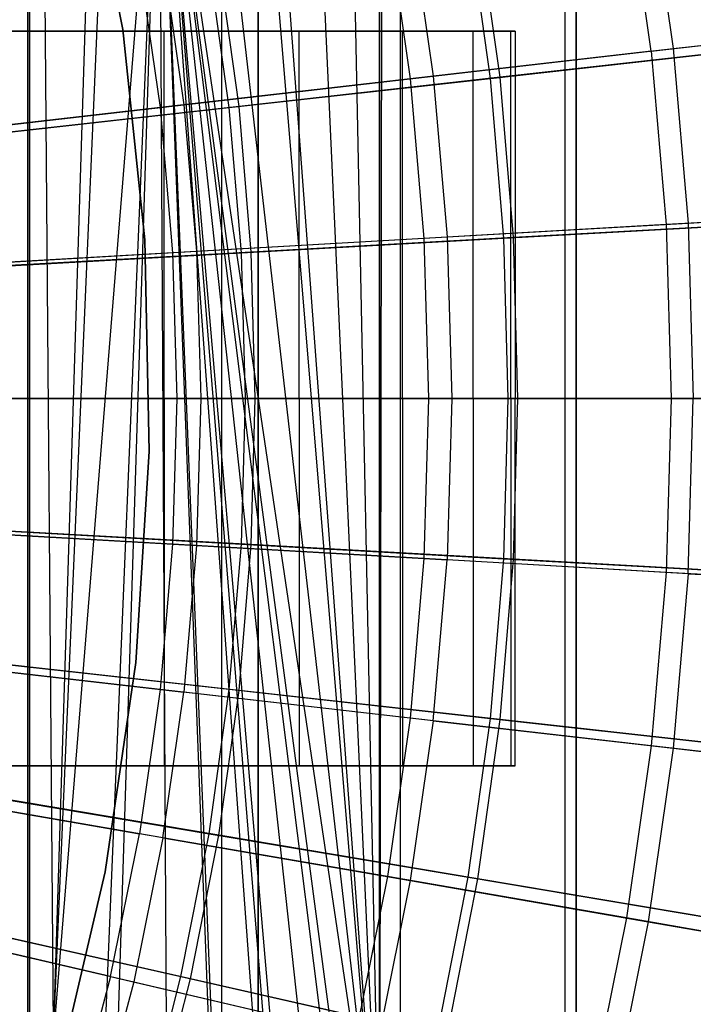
# Model space of a CAD drawing. Extents: x 0.1 to 12.1, y -6 to 6.
# Tile 244 of 256: x 8.7 to 9.4, y -0.7 to 0.4. Entities that reach past the tile are written whole.
import ezdxf

# ---------------------------------------------------------------- set-up
doc = ezdxf.new("R2010")
doc.units = 0
doc.header["$LTSCALE"] = 2.54
doc.layers.get('0').update_dxf_attribs({"linetype": 'CONTINUOUS'})

# ---------------------------------------------------------------- blocks, each defined once
blk = doc.blocks.new('DROPS_COLOR_B-11195_STL')
at = {"color": 0}
for p, q in [((8.6772, -0.9, 62.3425), (8.6772, 0.9, 62.3425)), ((8.6772, -0.9, 62.3425), (8.6772, 0.9, 62.3425)), ((8.6794, -0.9, 46.9575), (8.6794, 0.9, 46.9575)), ((8.6794, -0.9, 46.9575), (8.6794, 0.9, 46.9575)), ((8.6794, -0.9, 40.9116), (8.6794, 0.9, 40.9116)), ((8.6794, -0.9, 40.9116), (8.6794, 0.9, 40.9116)), ((8.8884, -0.9, 46.763), (8.8884, 0.9, 46.763)), ((8.8884, -0.9, 46.763), (8.8884, 0.9, 46.763)), ((8.8884, -0.9, 41.1061), (8.8884, 0.9, 41.1061)), ((8.8884, -0.9, 41.1061), (8.8884, 0.9, 41.1061)), ((9.06, -0.9, 62.1396), (9.06, 0.9, 62.1396)), ((9.06, -0.9, 62.1396), (9.06, 0.9, 62.1396)), ((9.0601, 0.8902, 51.7473), (9.0603, -0.8905, 51.7474)), ((9.0601, 0.8902, 51.7473), (9.0603, -0.8905, 51.7474)), ((9.0603, -0.8905, 51.7474), (9.0631, 0.8939, 51.749)), ((9.0603, -0.8905, 51.7474), (9.0631, 0.8939, 51.749)), ((9.083, -0.9, 46.554), (9.083, 0.9, 46.554)), ((9.083, -0.9, 46.554), (9.083, 0.9, 46.554)), ((9.083, -0.9, 41.3151), (9.083, 0.9, 41.3151)), ((9.083, -0.9, 41.3151), (9.083, 0.9, 41.3151)), ((9.2622, -0.9, 46.3317), (9.2622, 0.9, 46.3317)), ((9.2622, -0.9, 46.3317), (9.2622, 0.9, 46.3317)), ((9.2622, -0.9, 41.5374), (9.2622, 0.9, 41.5374)), ((9.2622, -0.9, 41.5374), (9.2622, 0.9, 41.5374)), ((9.0246, 0.8506, 51.727), (9.0603, -0.8905, 51.7474)), ((9.0246, 0.8506, 51.727), (9.0603, -0.8905, 51.7474)), ((8.9824, 0.8122, 51.7032), (9.0603, -0.8905, 51.7474)), ((8.9824, 0.8122, 51.7032), (9.0603, -0.8905, 51.7474)), ((8.9279, 0, 36.0326), (8.9279, 0.8, 36.0326)), ((8.9279, 0, 36.0326), (8.9279, 0.8, 36.0326)), ((8.9279, 0.8, 17.8411), (8.9279, 0, 17.8411)), ((8.9279, 0.8, 17.8411), (8.9279, 0, 17.8411)), ((9.2739, 0, 35.7671), (9.2739, 0.8, 35.7671)), ((9.2739, 0, 35.7671), (9.2739, 0.8, 35.7671)), ((9.2739, 0.8, 18.1067), (9.2739, 0, 18.1067)), ((9.2739, 0.8, 18.1067), (9.2739, 0, 18.1067)), ((9.0603, -0.8905, 51.7474), (8.9363, 0.7787, 51.6778)), ((9.0603, -0.8905, 51.7474), (8.9363, 0.7787, 51.6778)), ((9.0603, -0.8905, 51.7474), (8.9218, 0.7697, 51.6699)), ((9.0603, -0.8905, 51.7474), (8.9218, 0.7697, 51.6699)), ((8.8722, 0.7437, 51.6433), (9.0603, -0.8905, 51.7474)), ((8.8722, 0.7437, 51.6433), (9.0603, -0.8905, 51.7474)), ((8.7049, -0.7012, 51.5578), (8.8203, 0.7236, 51.616)), ((8.7049, -0.7012, 51.5578), (8.8203, 0.7236, 51.616)), ((8.7607, -0.7085, 51.5856), (8.8203, 0.7236, 51.616)), ((8.7607, -0.7085, 51.5856), (8.8203, 0.7236, 51.616)), ((8.7748, -0.7113, 51.5927), (8.8203, 0.7236, 51.616)), ((8.7748, -0.7113, 51.5927), (8.8203, 0.7236, 51.616)), ((9.017, -0.8431, 51.7227), (8.8203, 0.7236, 51.616)), ((8.8203, 0.7236, 51.616), (9.0297, -0.8558, 51.7299)), ((9.017, -0.8431, 51.7227), (8.8203, 0.7236, 51.616)), ((8.9879, -0.8168, 51.7063), (8.8203, 0.7236, 51.616)), ((8.9879, -0.8168, 51.7063), (8.8203, 0.7236, 51.616)), ((8.9509, -0.7885, 51.6858), (8.8203, 0.7236, 51.616)), ((8.9425, -0.7828, 51.6812), (8.8203, 0.7236, 51.616)), ((8.9509, -0.7885, 51.6858), (8.8203, 0.7236, 51.616)), ((8.9425, -0.7828, 51.6812), (8.8203, 0.7236, 51.616)), ((8.9298, -0.7746, 51.6742), (8.8203, 0.7236, 51.616)), ((8.9298, -0.7746, 51.6742), (8.8203, 0.7236, 51.616)), ((8.8802, -0.7474, 51.6475), (8.8203, 0.7236, 51.616)), ((8.8764, -0.7456, 51.6455), (8.8203, 0.7236, 51.616)), ((8.8802, -0.7474, 51.6475), (8.8203, 0.7236, 51.616)), ((8.8764, -0.7456, 51.6455), (8.8203, 0.7236, 51.616)), ((8.8285, -0.7264, 51.6203), (8.8203, 0.7236, 51.616)), ((8.8285, -0.7264, 51.6203), (8.8203, 0.7236, 51.616)), ((8.8203, 0.7236, 51.616), (9.0297, -0.8558, 51.7299)), ((8.8203, 0.7236, 51.616), (9.0603, -0.8905, 51.7474)), ((8.8203, 0.7236, 51.616), (9.0603, -0.8905, 51.7474)), ((8.7049, -0.7012, 51.5578), (8.766, 0.7095, 51.5883)), ((8.7049, -0.7012, 51.5578), (8.766, 0.7095, 51.5883)), ((8.6772, 0.7, 51.5443), (8.6772, -0.7001, 51.5443)), ((8.6772, 0.7, 51.5443), (8.6772, -0.7001, 51.5443)), ((8.6937, 0.7006, 51.5524), (8.7049, -0.7012, 51.5578)), ((8.6937, 0.7006, 51.5524), (8.7049, -0.7012, 51.5578)), ((8.7049, -0.7012, 51.5578), (8.7493, 0.7064, 51.5798)), ((8.7049, -0.7012, 51.5578), (8.7493, 0.7064, 51.5798)), ((8.7805, 0.4017, 171.7), (8.7373, 0.628, 171.7)), ((8.7373, 0.628, 164.1), (8.7805, 0.4017, 164.1)), ((8.7805, 0.4017, 171.7), (8.7373, 0.628, 171.7)), ((8.7373, 0.628, 164.1), (8.7805, 0.4017, 164.1)), ((9.3526, 0.5698, 12.3507), (9.3797, 0.3809, 12.3507)), ((9.3526, 0.5698, 12.3507), (9.3797, 0.3809, 12.3507)), ((9.3557, 0.3781, 3.0173), (9.3288, 0.5657, 3.0173)), ((9.3557, 0.3781, 3.0173), (9.3288, 0.5657, 3.0173)), ((9.0687, 0.5207, 2.8256), (9.0935, 0.3481, 2.8256)), ((9.0687, 0.5207, 2.8256), (9.0935, 0.3481, 2.8256)), ((9.0935, 0.525, 12.5437), (9.1185, 0.3509, 12.5437)), ((9.0935, 0.525, 12.5437), (9.1185, 0.3509, 12.5437)), ((8.7986, 0.4739, 2.6488), (8.8212, 0.3168, 2.6488)), ((8.7986, 0.4739, 2.6488), (8.8212, 0.3168, 2.6488)), ((8.8243, 0.4784, 12.722), (8.8471, 0.3198, 12.722)), ((8.8243, 0.4784, 12.722), (8.8471, 0.3198, 12.722)), ((9.3797, 0.3809, 12.3507), (9.6299, 0.4096, 12.1434)), ((9.3797, 0.3809, 12.3507), (9.6299, 0.4096, 12.1434)), ((8.8256, 0.4, 32.5397), (8.6453, 0.4, 32.9155)), ((8.6453, 0.4, 20.9583), (8.8256, 0.4, 21.3341)), ((8.8256, 0.4, 32.5397), (8.6453, 0.4, 32.9155)), ((8.6453, 0.4, 20.9583), (8.8256, 0.4, 21.3341)), ((8.8046, 0.1727, 171.7), (8.7805, 0.4017, 171.7)), ((8.7805, 0.4017, 164.1), (8.8046, 0.1727, 164.1)), ((8.7805, 0.4017, 171.7), (8.7805, 0.4017, 164.1)), ((8.8046, 0.1727, 171.7), (8.7805, 0.4017, 171.7)), ((8.7805, 0.4017, 164.1), (8.8046, 0.1727, 164.1)), ((8.7805, 0.4017, 171.7), (8.7805, 0.4017, 164.1)), ((8.9725, 0.4, 32.1496), (8.8256, 0.4, 32.5397)), ((8.8256, 0.4, 21.3341), (8.9725, 0.4, 21.7242)), ((8.8256, 0, 32.5397), (8.8256, 0.4, 32.5397)), ((8.9725, 0.4, 32.1496), (8.8256, 0.4, 32.5397)), ((8.8256, 0, 32.5397), (8.8256, 0.4, 32.5397)), ((8.8256, 0, 21.3341), (8.8256, 0.4, 21.3341)), ((8.8256, 0, 21.3341), (8.8256, 0.4, 21.3341)), ((8.8256, 0.4, 21.3341), (8.9725, 0.4, 21.7242)), ((9.0849, 0.4, 31.7482), (8.9725, 0.4, 32.1496)), ((8.9725, 0.4, 21.7242), (9.0849, 0.4, 22.1256)), ((8.9725, 0, 32.1496), (8.9725, 0.4, 32.1496)), ((9.0849, 0.4, 31.7482), (8.9725, 0.4, 32.1496)), ((8.9725, 0, 32.1496), (8.9725, 0.4, 32.1496)), ((8.9725, 0, 21.7242), (8.9725, 0.4, 21.7242)), ((8.9725, 0, 21.7242), (8.9725, 0.4, 21.7242)), ((8.9725, 0.4, 21.7242), (9.0849, 0.4, 22.1256)), ((9.1619, 0.4, 31.3385), (9.0849, 0.4, 31.7482)), ((9.0849, 0.4, 22.1256), (9.1619, 0.4, 22.5352)), ((9.0849, 0, 31.7482), (9.0849, 0.4, 31.7482)), ((9.1619, 0.4, 31.3385), (9.0849, 0.4, 31.7482)), ((9.0849, 0, 31.7482), (9.0849, 0.4, 31.7482)), ((9.0849, 0, 22.1256), (9.0849, 0.4, 22.1256)), ((9.0849, 0, 22.1256), (9.0849, 0.4, 22.1256)), ((9.0849, 0.4, 22.1256), (9.1619, 0.4, 22.5352)), ((9.203, 0.4, 30.9237), (9.1619, 0.4, 31.3385)), ((9.1619, 0.4, 22.5352), (9.203, 0.4, 22.9501)), ((9.1619, 0, 31.3385), (9.1619, 0.4, 31.3385)), ((9.203, 0.4, 30.9237), (9.1619, 0.4, 31.3385)), ((9.1619, 0, 31.3385), (9.1619, 0.4, 31.3385)), ((9.1619, 0, 22.5352), (9.1619, 0.4, 22.5352)), ((9.1619, 0, 22.5352), (9.1619, 0.4, 22.5352)), ((9.1619, 0.4, 22.5352), (9.203, 0.4, 22.9501)), ((9.203, 0.4, 22.9501), (9.2078, 0.4, 23.3669)), ((9.2078, 0.4, 30.5069), (9.203, 0.4, 30.9237)), ((9.203, 0, 30.9237), (9.203, 0.4, 30.9237)), ((9.2078, 0.4, 30.5069), (9.203, 0.4, 30.9237)), ((9.203, 0, 30.9237), (9.203, 0.4, 30.9237)), ((9.203, 0, 22.9501), (9.203, 0.4, 22.9501)), ((9.203, 0, 22.9501), (9.203, 0.4, 22.9501)), ((9.203, 0.4, 22.9501), (9.2078, 0.4, 23.3669)), ((9.2078, 0.4, 23.3669), (9.2078, 0.4, 30.5069)), ((9.2078, 0.4, 30.5069), (9.2078, 0, 30.5069)), ((9.2078, 0.4, 23.3669), (9.2078, 0.4, 30.5069)), ((9.2078, 0.4, 23.3669), (9.2078, 0, 23.3669)), ((9.2078, 0.4, 30.5069), (9.2078, 0, 30.5069)), ((9.2078, 0.4, 23.3669), (9.2078, 0, 23.3669)), ((9.3557, 0.3781, 3.0173), (9.607, 0.407, 3.2233)), ((9.3557, 0.3781, 3.0173), (9.607, 0.407, 3.2233)), ((9.3557, 0.3781, 3.0173), (9.0935, 0.3481, 2.8256)), ((9.3557, 0.3781, 3.0173), (9.0935, 0.3481, 2.8256)), ((9.1185, 0.3509, 12.5437), (9.3797, 0.3809, 12.3507)), ((9.1185, 0.3509, 12.5437), (9.3797, 0.3809, 12.3507)), ((9.3557, 0.3781, 3.0173), (9.3719, 0.1894, 3.0173)), ((9.3557, 0.3781, 3.0173), (9.3719, 0.1894, 3.0173)), ((9.3797, 0.3809, 12.3507), (9.396, 0.1908, 12.3507)), ((9.3797, 0.3809, 12.3507), (9.396, 0.1908, 12.3507)), ((9.0935, 0.3481, 2.8256), (8.8212, 0.3168, 2.6488)), ((9.0935, 0.3481, 2.8256), (8.8212, 0.3168, 2.6488)), ((8.8471, 0.3198, 12.722), (9.1185, 0.3509, 12.5437)), ((8.8471, 0.3198, 12.722), (9.1185, 0.3509, 12.5437)), ((9.0935, 0.3481, 2.8256), (9.1084, 0.1743, 2.8256)), ((9.0935, 0.3481, 2.8256), (9.1084, 0.1743, 2.8256)), ((9.1185, 0.3509, 12.5437), (9.1335, 0.1758, 12.5437)), ((9.1185, 0.3509, 12.5437), (9.1335, 0.1758, 12.5437)), ((8.8212, 0.3168, 2.6488), (8.5396, 0.2845, 2.4874)), ((8.8212, 0.3168, 2.6488), (8.5396, 0.2845, 2.4874)), ((8.5663, 0.2876, 12.8848), (8.8471, 0.3198, 12.722)), ((8.5663, 0.2876, 12.8848), (8.8471, 0.3198, 12.722)), ((8.8212, 0.3168, 2.6488), (8.8348, 0.1587, 2.6488)), ((8.8212, 0.3168, 2.6488), (8.8348, 0.1587, 2.6488)), ((8.8471, 0.3198, 12.722), (8.8608, 0.1602, 12.722)), ((8.8471, 0.3198, 12.722), (8.8608, 0.1602, 12.722)), ((9.6245, 0.2038, 3.2233), (9.3719, 0.1894, 3.0173)), ((9.6245, 0.2038, 3.2233), (9.3719, 0.1894, 3.0173)), ((9.396, 0.1908, 12.3507), (9.6475, 0.2051, 12.1434)), ((9.396, 0.1908, 12.3507), (9.6475, 0.2051, 12.1434)), ((9.3719, 0.1894, 3.0173), (9.1084, 0.1743, 2.8256)), ((9.3719, 0.1894, 3.0173), (9.1084, 0.1743, 2.8256)), ((9.1335, 0.1758, 12.5437), (9.396, 0.1908, 12.3507)), ((9.1335, 0.1758, 12.5437), (9.396, 0.1908, 12.3507)), ((9.3719, 0.1894, 3.0173), (9.3774, 0, 3.0173)), ((9.3719, 0.1894, 3.0173), (9.3774, 0, 3.0173)), ((9.396, 0.1908, 12.3507), (9.4015, 0, 12.3507)), ((9.396, 0.1908, 12.3507), (9.4015, 0, 12.3507)), ((8.8094, -0.0576, 171.7), (8.8046, 0.1727, 171.7)), ((8.8046, 0.1727, 164.1), (8.8094, -0.0576, 164.1)), ((8.8046, 0.1727, 171.7), (8.8046, 0.1727, 164.1)), ((8.8094, -0.0576, 171.7), (8.8046, 0.1727, 171.7)), ((8.8046, 0.1727, 164.1), (8.8094, -0.0576, 164.1)), ((8.8046, 0.1727, 171.7), (8.8046, 0.1727, 164.1)), ((9.1084, 0.1743, 2.8256), (8.8348, 0.1587, 2.6488)), ((9.1084, 0.1743, 2.8256), (8.8348, 0.1587, 2.6488)), ((8.8608, 0.1602, 12.722), (9.1335, 0.1758, 12.5437)), ((8.8608, 0.1602, 12.722), (9.1335, 0.1758, 12.5437)), ((9.1084, 0.1743, 2.8256), (9.1134, 0, 2.8256)), ((9.1084, 0.1743, 2.8256), (9.1134, 0, 2.8256)), ((9.1335, 0.1758, 12.5437), (9.1386, 0, 12.5437)), ((9.1335, 0.1758, 12.5437), (9.1386, 0, 12.5437)), ((8.8348, 0.1587, 2.6488), (8.5517, 0.1425, 2.4874)), ((8.8348, 0.1587, 2.6488), (8.5517, 0.1425, 2.4874)), ((8.5786, 0.144, 12.8848), (8.8608, 0.1602, 12.722)), ((8.5786, 0.144, 12.8848), (8.8608, 0.1602, 12.722)), ((8.8348, 0.1587, 2.6488), (8.8393, 0, 2.6488)), ((8.8348, 0.1587, 2.6488), (8.8393, 0, 2.6488)), ((8.8608, 0.1602, 12.722), (8.8654, 0, 12.722)), ((8.8608, 0.1602, 12.722), (8.8654, 0, 12.722)), ((8.8393, 0, 2.6488), (8.5558, 0, 2.4874)), ((8.8393, 0, 2.6488), (8.5558, 0, 2.4874)), ((8.56, 0, 17.6068), (8.9279, 0, 17.8411)), ((8.9279, 0, 36.0326), (8.56, 0, 36.267)), ((8.9279, 0, 36.0326), (8.56, 0, 36.267)), ((8.56, 0, 17.6068), (8.9279, 0, 17.8411)), ((8.56, 0, 36.2777), (8.9279, 0, 36.0434)), ((8.9279, 0, 17.8518), (8.56, 0, 17.6175)), ((8.9279, 0, 17.8518), (8.56, 0, 17.6175)), ((8.56, 0, 36.2777), (8.9279, 0, 36.0434)), ((8.5827, 0, 12.8848), (8.8654, 0, 12.722)), ((8.5827, 0, 12.8848), (8.8654, 0, 12.722)), ((8.6453, 0, 32.9155), (8.8256, 0, 32.5397)), ((8.8256, 0, 21.3341), (8.6453, 0, 20.9583)), ((8.6453, 0, 32.9155), (8.8256, 0, 32.5397)), ((8.8256, 0, 21.3341), (8.6453, 0, 20.9583)), ((8.6453, 0, 20.969), (8.8256, 0, 21.3448)), ((8.8256, 0, 32.5504), (8.6453, 0, 32.9262)), ((8.6453, 0, 20.969), (8.8256, 0, 21.3448)), ((8.8256, 0, 32.5504), (8.6453, 0, 32.9262)), ((8.8256, 0, 32.5397), (8.9725, 0, 32.1496)), ((8.9725, 0, 21.7242), (8.8256, 0, 21.3341)), ((8.8256, 0, 32.5397), (8.9725, 0, 32.1496)), ((8.9725, 0, 21.7242), (8.8256, 0, 21.3341)), ((8.8256, 0, 21.3448), (8.9725, 0, 21.7349)), ((8.9725, 0, 32.1603), (8.8256, 0, 32.5504)), ((8.8256, 0, 21.3448), (8.9725, 0, 21.7349)), ((8.8256, 0, 21.3448), (8.8256, -0.4, 21.3448)), ((8.8256, 0, 21.3448), (8.8256, -0.4, 21.3448)), ((8.8256, 0, 32.5504), (8.8256, -0.4, 32.5504)), ((8.8256, 0, 32.5504), (8.8256, -0.4, 32.5504)), ((8.9725, 0, 32.1603), (8.8256, 0, 32.5504)), ((8.8393, 0, 2.6488), (8.8348, -0.1587, 2.6488)), ((8.8393, 0, 2.6488), (8.8348, -0.1587, 2.6488)), ((9.1134, 0, 2.8256), (8.8393, 0, 2.6488)), ((9.1134, 0, 2.8256), (8.8393, 0, 2.6488)), ((8.8654, 0, 12.722), (8.8608, -0.1602, 12.722)), ((8.8654, 0, 12.722), (8.8608, -0.1602, 12.722)), ((8.8654, 0, 12.722), (9.1386, 0, 12.5437)), ((8.8654, 0, 12.722), (9.1386, 0, 12.5437)), ((8.9279, 0, 17.8411), (9.2739, 0, 18.1067)), ((9.2739, 0, 35.7671), (8.9279, 0, 36.0326)), ((9.2739, 0, 35.7671), (8.9279, 0, 36.0326)), ((8.9279, 0, 17.8411), (9.2739, 0, 18.1067)), ((8.9279, 0, 36.0434), (9.2739, 0, 35.7778)), ((9.2739, 0, 18.1174), (8.9279, 0, 17.8518)), ((8.9279, 0, 17.8518), (8.9279, -0.8, 17.8518)), ((9.2739, 0, 18.1174), (8.9279, 0, 17.8518)), ((8.9279, 0, 17.8518), (8.9279, -0.8, 17.8518)), ((8.9279, -0.8, 36.0434), (8.9279, 0, 36.0434)), ((8.9279, 0, 36.0434), (9.2739, 0, 35.7778)), ((8.9279, -0.8, 36.0434), (8.9279, 0, 36.0434)), ((8.9725, 0, 32.1496), (9.0849, 0, 31.7482)), ((9.0849, 0, 22.1256), (8.9725, 0, 21.7242)), ((8.9725, 0, 32.1496), (9.0849, 0, 31.7482)), ((9.0849, 0, 22.1256), (8.9725, 0, 21.7242)), ((8.9725, 0, 21.7349), (9.0849, 0, 22.1363)), ((9.0849, 0, 31.7589), (8.9725, 0, 32.1603)), ((8.9725, 0, 21.7349), (9.0849, 0, 22.1363)), ((8.9725, 0, 21.7349), (8.9725, -0.4, 21.7349)), ((8.9725, 0, 21.7349), (8.9725, -0.4, 21.7349)), ((8.9725, 0, 32.1603), (8.9725, -0.4, 32.1603)), ((8.9725, 0, 32.1603), (8.9725, -0.4, 32.1603)), ((9.0849, 0, 31.7589), (8.9725, 0, 32.1603)), ((9.0849, 0, 31.7482), (9.1619, 0, 31.3385)), ((9.1619, 0, 22.5352), (9.0849, 0, 22.1256)), ((9.0849, 0, 31.7482), (9.1619, 0, 31.3385)), ((9.1619, 0, 22.5352), (9.0849, 0, 22.1256)), ((9.0849, 0, 22.1363), (9.1619, 0, 22.546)), ((9.1619, 0, 31.3492), (9.0849, 0, 31.7589)), ((9.0849, 0, 22.1363), (9.1619, 0, 22.546)), ((9.0849, 0, 22.1363), (9.0849, -0.4, 22.1363)), ((9.0849, 0, 22.1363), (9.0849, -0.4, 22.1363)), ((9.0849, 0, 31.7589), (9.0849, -0.4, 31.7589)), ((9.0849, 0, 31.7589), (9.0849, -0.4, 31.7589)), ((9.1619, 0, 31.3492), (9.0849, 0, 31.7589)), ((9.1134, 0, 2.8256), (9.1084, -0.1743, 2.8256)), ((9.1134, 0, 2.8256), (9.1084, -0.1743, 2.8256)), ((9.3774, 0, 3.0173), (9.1134, 0, 2.8256)), ((9.3774, 0, 3.0173), (9.1134, 0, 2.8256)), ((9.1386, 0, 12.5437), (9.1335, -0.1758, 12.5437)), ((9.1386, 0, 12.5437), (9.1335, -0.1758, 12.5437)), ((9.1386, 0, 12.5437), (9.4015, 0, 12.3507)), ((9.1386, 0, 12.5437), (9.4015, 0, 12.3507)), ((9.1619, 0, 31.3385), (9.203, 0, 30.9237)), ((9.203, 0, 22.9501), (9.1619, 0, 22.5352)), ((9.1619, 0, 31.3385), (9.203, 0, 30.9237)), ((9.203, 0, 22.9501), (9.1619, 0, 22.5352)), ((9.1619, 0, 22.546), (9.203, 0, 22.9608)), ((9.203, 0, 30.9344), (9.1619, 0, 31.3492)), ((9.1619, 0, 22.546), (9.203, 0, 22.9608)), ((9.1619, 0, 22.546), (9.1619, -0.4, 22.546)), ((9.1619, 0, 22.546), (9.1619, -0.4, 22.546)), ((9.1619, 0, 31.3492), (9.1619, -0.4, 31.3492)), ((9.1619, 0, 31.3492), (9.1619, -0.4, 31.3492)), ((9.203, 0, 30.9344), (9.1619, 0, 31.3492)), ((9.203, 0, 30.9237), (9.2078, 0, 30.5069)), ((9.2078, 0, 23.3669), (9.203, 0, 22.9501)), ((9.203, 0, 30.9237), (9.2078, 0, 30.5069)), ((9.2078, 0, 23.3669), (9.203, 0, 22.9501)), ((9.203, 0, 22.9608), (9.2078, 0, 23.3776)), ((9.2078, 0, 30.5176), (9.203, 0, 30.9344)), ((9.203, 0, 22.9608), (9.2078, 0, 23.3776)), ((9.203, 0, 22.9608), (9.203, -0.4, 22.9608)), ((9.203, 0, 22.9608), (9.203, -0.4, 22.9608)), ((9.203, 0, 30.9344), (9.203, -0.4, 30.9344)), ((9.203, 0, 30.9344), (9.203, -0.4, 30.9344)), ((9.2078, 0, 30.5176), (9.203, 0, 30.9344)), ((9.2078, 0, 30.5069), (9.2078, 0, 23.3669)), ((9.2078, 0, 30.5069), (9.2078, 0, 23.3669)), ((9.2078, 0, 23.3776), (9.2078, 0, 30.5176)), ((9.2078, -0.4, 23.3776), (9.2078, 0, 23.3776)), ((9.2078, -0.4, 30.5176), (9.2078, 0, 30.5176)), ((9.2078, 0, 23.3776), (9.2078, 0, 30.5176)), ((9.2078, -0.4, 23.3776), (9.2078, 0, 23.3776)), ((9.2078, -0.4, 30.5176), (9.2078, 0, 30.5176)), ((9.2739, 0, 18.1067), (9.5955, 0, 18.4013)), ((9.5955, 0, 35.4724), (9.2739, 0, 35.7671)), ((9.5955, 0, 35.4724), (9.2739, 0, 35.7671)), ((9.2739, 0, 18.1067), (9.5955, 0, 18.4013)), ((9.2739, 0, 35.7778), (9.5955, 0, 35.4831)), ((9.5955, 0, 18.4121), (9.2739, 0, 18.1174)), ((9.2739, 0, 18.1174), (9.2739, -0.8, 18.1174)), ((9.5955, 0, 18.4121), (9.2739, 0, 18.1174)), ((9.2739, 0, 18.1174), (9.2739, -0.8, 18.1174)), ((9.2739, -0.8, 35.7778), (9.2739, 0, 35.7778)), ((9.2739, 0, 35.7778), (9.5955, 0, 35.4831)), ((9.2739, -0.8, 35.7778), (9.2739, 0, 35.7778)), ((9.3774, 0, 3.0173), (9.3719, -0.1894, 3.0173)), ((9.3774, 0, 3.0173), (9.3719, -0.1894, 3.0173)), ((9.6303, 0, 3.2233), (9.3774, 0, 3.0173)), ((9.6303, 0, 3.2233), (9.3774, 0, 3.0173)), ((9.396, -0.1908, 12.3507), (9.4015, 0, 12.3507)), ((9.396, -0.1908, 12.3507), (9.4015, 0, 12.3507)), ((9.6534, 0, 12.1434), (9.4015, 0, 12.3507)), ((9.6534, 0, 12.1434), (9.4015, 0, 12.3507)), ((8.7949, -0.2875, 171.7), (8.8094, -0.0576, 171.7)), ((8.8094, -0.0576, 164.1), (8.7949, -0.2875, 164.1)), ((8.7949, -0.2875, 171.7), (8.8094, -0.0576, 171.7)), ((8.8094, -0.0576, 164.1), (8.7949, -0.2875, 164.1)), ((8.8094, -0.0576, 171.7), (8.8094, -0.0576, 164.1)), ((8.8094, -0.0576, 171.7), (8.8094, -0.0576, 164.1)), ((8.8348, -0.1587, 2.6488), (8.5517, -0.1425, 2.4874)), ((8.8348, -0.1587, 2.6488), (8.5517, -0.1425, 2.4874)), ((8.5786, -0.144, 12.8848), (8.8608, -0.1602, 12.722)), ((8.5786, -0.144, 12.8848), (8.8608, -0.1602, 12.722)), ((8.8348, -0.1587, 2.6488), (8.8212, -0.3168, 2.6488)), ((8.8348, -0.1587, 2.6488), (8.8212, -0.3168, 2.6488)), ((9.1084, -0.1743, 2.8256), (8.8348, -0.1587, 2.6488)), ((9.1084, -0.1743, 2.8256), (8.8348, -0.1587, 2.6488)), ((8.8608, -0.1602, 12.722), (8.8471, -0.3198, 12.722)), ((8.8608, -0.1602, 12.722), (8.8471, -0.3198, 12.722)), ((8.8608, -0.1602, 12.722), (9.1335, -0.1758, 12.5437)), ((8.8608, -0.1602, 12.722), (9.1335, -0.1758, 12.5437)), ((9.1084, -0.1743, 2.8256), (9.0935, -0.3481, 2.8256)), ((9.1084, -0.1743, 2.8256), (9.0935, -0.3481, 2.8256)), ((9.3719, -0.1894, 3.0173), (9.1084, -0.1743, 2.8256)), ((9.3719, -0.1894, 3.0173), (9.1084, -0.1743, 2.8256)), ((9.1185, -0.3509, 12.5437), (9.1335, -0.1758, 12.5437)), ((9.1185, -0.3509, 12.5437), (9.1335, -0.1758, 12.5437)), ((9.396, -0.1908, 12.3507), (9.1335, -0.1758, 12.5437)), ((9.396, -0.1908, 12.3507), (9.1335, -0.1758, 12.5437)), ((9.3719, -0.1894, 3.0173), (9.3557, -0.3781, 3.0173)), ((9.3719, -0.1894, 3.0173), (9.3557, -0.3781, 3.0173)), ((9.6245, -0.2038, 3.2233), (9.3719, -0.1894, 3.0173)), ((9.6245, -0.2038, 3.2233), (9.3719, -0.1894, 3.0173)), ((9.396, -0.1908, 12.3507), (9.3797, -0.3809, 12.3507)), ((9.396, -0.1908, 12.3507), (9.3797, -0.3809, 12.3507)), ((9.396, -0.1908, 12.3507), (9.6475, -0.2051, 12.1434)), ((9.396, -0.1908, 12.3507), (9.6475, -0.2051, 12.1434)), ((8.8212, -0.3168, 2.6488), (8.5396, -0.2845, 2.4874)), ((8.8212, -0.3168, 2.6488), (8.5396, -0.2845, 2.4874)), ((8.5663, -0.2876, 12.8848), (8.8471, -0.3198, 12.722)), ((8.5663, -0.2876, 12.8848), (8.8471, -0.3198, 12.722)), ((8.7613, -0.5153, 171.7), (8.7949, -0.2875, 171.7)), ((8.7949, -0.2875, 164.1), (8.7613, -0.5153, 164.1)), ((8.7613, -0.5153, 171.7), (8.7949, -0.2875, 171.7)), ((8.7949, -0.2875, 164.1), (8.7613, -0.5153, 164.1)), ((8.7949, -0.2875, 171.7), (8.7949, -0.2875, 164.1)), ((8.7949, -0.2875, 171.7), (8.7949, -0.2875, 164.1)), ((8.8212, -0.3168, 2.6488), (8.7986, -0.4739, 2.6488)), ((8.8212, -0.3168, 2.6488), (8.7986, -0.4739, 2.6488)), ((9.0935, -0.3481, 2.8256), (8.8212, -0.3168, 2.6488)), ((9.0935, -0.3481, 2.8256), (8.8212, -0.3168, 2.6488)), ((8.8243, -0.4784, 12.722), (8.8471, -0.3198, 12.722)), ((8.8243, -0.4784, 12.722), (8.8471, -0.3198, 12.722)), ((9.1185, -0.3509, 12.5437), (8.8471, -0.3198, 12.722)), ((9.1185, -0.3509, 12.5437), (8.8471, -0.3198, 12.722)), ((9.0935, -0.3481, 2.8256), (9.0687, -0.5207, 2.8256)), ((9.0935, -0.3481, 2.8256), (9.0687, -0.5207, 2.8256)), ((9.3557, -0.3781, 3.0173), (9.0935, -0.3481, 2.8256)), ((9.3557, -0.3781, 3.0173), (9.0935, -0.3481, 2.8256)), ((9.1185, -0.3509, 12.5437), (9.0935, -0.525, 12.5437)), ((9.1185, -0.3509, 12.5437), (9.0935, -0.525, 12.5437)), ((9.1185, -0.3509, 12.5437), (9.3797, -0.3809, 12.3507)), ((9.1185, -0.3509, 12.5437), (9.3797, -0.3809, 12.3507)), ((9.3557, -0.3781, 3.0173), (9.3288, -0.5657, 3.0173)), ((9.3557, -0.3781, 3.0173), (9.3288, -0.5657, 3.0173)), ((9.3797, -0.3809, 12.3507), (9.3526, -0.5698, 12.3507)), ((9.3797, -0.3809, 12.3507), (9.3526, -0.5698, 12.3507)), ((9.607, -0.407, 3.2233), (9.3557, -0.3781, 3.0173)), ((9.607, -0.407, 3.2233), (9.3557, -0.3781, 3.0173)), ((9.3797, -0.3809, 12.3507), (9.6299, -0.4096, 12.1434)), ((9.3797, -0.3809, 12.3507), (9.6299, -0.4096, 12.1434)), ((8.8256, -0.4, 21.3448), (8.6453, -0.4, 20.969)), ((8.6453, -0.4, 32.9262), (8.8256, -0.4, 32.5504)), ((8.8256, -0.4, 21.3448), (8.6453, -0.4, 20.969)), ((8.6453, -0.4, 32.9262), (8.8256, -0.4, 32.5504)), ((8.9725, -0.4, 21.7349), (8.8256, -0.4, 21.3448)), ((8.8256, -0.4, 32.5504), (8.9725, -0.4, 32.1603)), ((8.9725, -0.4, 21.7349), (8.8256, -0.4, 21.3448)), ((8.8256, -0.4, 32.5504), (8.9725, -0.4, 32.1603)), ((9.0849, -0.4, 22.1363), (8.9725, -0.4, 21.7349)), ((8.9725, -0.4, 32.1603), (9.0849, -0.4, 31.7589)), ((9.0849, -0.4, 22.1363), (8.9725, -0.4, 21.7349)), ((8.9725, -0.4, 32.1603), (9.0849, -0.4, 31.7589)), ((9.1619, -0.4, 22.546), (9.0849, -0.4, 22.1363)), ((9.0849, -0.4, 31.7589), (9.1619, -0.4, 31.3492)), ((9.1619, -0.4, 22.546), (9.0849, -0.4, 22.1363)), ((9.0849, -0.4, 31.7589), (9.1619, -0.4, 31.3492)), ((9.203, -0.4, 22.9608), (9.1619, -0.4, 22.546)), ((9.1619, -0.4, 31.3492), (9.203, -0.4, 30.9344)), ((9.203, -0.4, 22.9608), (9.1619, -0.4, 22.546)), ((9.1619, -0.4, 31.3492), (9.203, -0.4, 30.9344)), ((9.203, -0.4, 30.9344), (9.2078, -0.4, 30.5176)), ((9.2078, -0.4, 23.3776), (9.203, -0.4, 22.9608)), ((9.2078, -0.4, 23.3776), (9.203, -0.4, 22.9608)), ((9.203, -0.4, 30.9344), (9.2078, -0.4, 30.5176)), ((9.2078, -0.4, 30.5176), (9.2078, -0.4, 23.3776)), ((9.2078, -0.4, 30.5176), (9.2078, -0.4, 23.3776)), ((8.5193, -0.4256, 2.4874), (8.7986, -0.4739, 2.6488)), ((8.5193, -0.4256, 2.4874), (8.7986, -0.4739, 2.6488)), ((8.8243, -0.4784, 12.722), (8.5458, -0.4302, 12.8848)), ((8.8243, -0.4784, 12.722), (8.5458, -0.4302, 12.8848)), ((8.7671, -0.6295, 2.6488), (8.7986, -0.4739, 2.6488)), ((8.7671, -0.6295, 2.6488), (8.7986, -0.4739, 2.6488)), ((8.8243, -0.4784, 12.722), (8.7924, -0.6354, 12.722)), ((8.8243, -0.4784, 12.722), (8.7924, -0.6354, 12.722)), ((9.0687, -0.5207, 2.8256), (8.7986, -0.4739, 2.6488)), ((9.0687, -0.5207, 2.8256), (8.7986, -0.4739, 2.6488)), ((8.8243, -0.4784, 12.722), (9.0935, -0.525, 12.5437)), ((8.8243, -0.4784, 12.722), (9.0935, -0.525, 12.5437)), ((8.7087, -0.7395, 171.7), (8.7613, -0.5153, 171.7)), ((8.7613, -0.5153, 164.1), (8.7087, -0.7395, 164.1)), ((8.7087, -0.7395, 171.7), (8.7613, -0.5153, 171.7)), ((8.7613, -0.5153, 164.1), (8.7087, -0.7395, 164.1)), ((8.7613, -0.5153, 171.7), (8.7613, -0.5153, 164.1)), ((8.7613, -0.5153, 171.7), (8.7613, -0.5153, 164.1)), ((9.0687, -0.5207, 2.8256), (9.0341, -0.6916, 2.8256)), ((9.0687, -0.5207, 2.8256), (9.0341, -0.6916, 2.8256)), ((9.0935, -0.525, 12.5437), (9.0586, -0.6973, 12.5437)), ((9.0935, -0.525, 12.5437), (9.0586, -0.6973, 12.5437)), ((9.3288, -0.5657, 3.0173), (9.0687, -0.5207, 2.8256)), ((9.3288, -0.5657, 3.0173), (9.0687, -0.5207, 2.8256)), ((9.0935, -0.525, 12.5437), (9.3526, -0.5698, 12.3507)), ((9.0935, -0.525, 12.5437), (9.3526, -0.5698, 12.3507)), ((8.7671, -0.6295, 2.6488), (8.491, -0.5653, 2.4874)), ((8.7671, -0.6295, 2.6488), (8.491, -0.5653, 2.4874)), ((9.3288, -0.5657, 3.0173), (9.2911, -0.7514, 3.0173)), ((9.3288, -0.5657, 3.0173), (9.2911, -0.7514, 3.0173)), ((9.578, -0.6088, 3.2233), (9.3288, -0.5657, 3.0173)), ((9.578, -0.6088, 3.2233), (9.3288, -0.5657, 3.0173)), ((8.5172, -0.5714, 12.8848), (8.7924, -0.6354, 12.722)), ((8.5172, -0.5714, 12.8848), (8.7924, -0.6354, 12.722)), ((9.3526, -0.5698, 12.3507), (9.3147, -0.7568, 12.3507)), ((9.3526, -0.5698, 12.3507), (9.3147, -0.7568, 12.3507)), ((9.3526, -0.5698, 12.3507), (9.6007, -0.6127, 12.1434)), ((9.3526, -0.5698, 12.3507), (9.6007, -0.6127, 12.1434)), ((8.7671, -0.6295, 2.6488), (8.7267, -0.783, 2.6488)), ((8.7671, -0.6295, 2.6488), (8.7267, -0.783, 2.6488)), ((8.7671, -0.6295, 2.6488), (9.0341, -0.6916, 2.8256)), ((8.7671, -0.6295, 2.6488), (9.0341, -0.6916, 2.8256)), ((8.7924, -0.6354, 12.722), (8.7517, -0.7904, 12.722)), ((8.7924, -0.6354, 12.722), (8.7517, -0.7904, 12.722)), ((8.7924, -0.6354, 12.722), (9.0586, -0.6973, 12.5437)), ((8.7924, -0.6354, 12.722), (9.0586, -0.6973, 12.5437))]:
    blk.add_line(p, q, dxfattribs=at)
blk = doc.blocks.new('GROUP_1')
at = {"color": 0}
for p, q in [((9.1208, 6.3458, 0.8873), (9.0966, 6.5187, 0.8873)), ((9.1208, 6.3458, 0.8873), (9.0966, 6.5187, 0.8873)), ((9.1313, 6.347, 11.1062), (9.107, 6.5205, 11.1062)), ((9.1313, 6.347, 11.1062), (9.107, 6.5205, 11.1062)), ((8.8363, 6.314, 0.7222), (8.8144, 6.4712, 0.7222)), ((8.8363, 6.314, 0.7222), (8.8144, 6.4712, 0.7222)), ((8.8471, 6.3152, 11.2719), (8.8251, 6.473, 11.2719)), ((8.8471, 6.3152, 11.2719), (8.8251, 6.473, 11.2719)), ((9.1208, 6.3458, 0.8873), (9.3958, 6.3765, 1.068)), ((9.1208, 6.3458, 0.8873), (9.3958, 6.3765, 1.068)), ((9.4059, 6.3776, 10.925), (9.1313, 6.347, 11.1062)), ((9.4059, 6.3776, 10.925), (9.1313, 6.347, 11.1062)), ((9.1313, 6.347, 11.1062), (8.8471, 6.3152, 11.2719)), ((9.1313, 6.347, 11.1062), (8.8471, 6.3152, 11.2719)), ((9.1458, 6.1724, 11.1062), (9.1313, 6.347, 11.1062)), ((9.1458, 6.1724, 11.1062), (9.1313, 6.347, 11.1062)), ((8.8363, 6.314, 0.7222), (9.1208, 6.3458, 0.8873)), ((8.8363, 6.314, 0.7222), (9.1208, 6.3458, 0.8873)), ((9.1353, 6.1718, 0.8873), (9.1208, 6.3458, 0.8873)), ((9.1353, 6.1718, 0.8873), (9.1208, 6.3458, 0.8873)), ((8.8471, 6.3152, 11.2719), (8.5544, 6.2826, 11.4216)), ((8.8471, 6.3152, 11.2719), (8.5544, 6.2826, 11.4216)), ((8.8604, 6.1565, 11.2719), (8.8471, 6.3152, 11.2719)), ((8.8604, 6.1565, 11.2719), (8.8471, 6.3152, 11.2719)), ((8.5433, 6.2813, 0.5731), (8.8363, 6.314, 0.7222)), ((8.5433, 6.2813, 0.5731), (8.8363, 6.314, 0.7222)), ((8.8496, 6.1559, 0.7222), (8.8363, 6.314, 0.7222)), ((8.8496, 6.1559, 0.7222), (8.8363, 6.314, 0.7222)), ((9.1353, 6.1718, 0.8873), (9.4116, 6.1872, 1.068)), ((9.1353, 6.1718, 0.8873), (9.4116, 6.1872, 1.068)), ((9.4217, 6.1878, 10.925), (9.1458, 6.1724, 11.1062)), ((9.4217, 6.1878, 10.925), (9.1458, 6.1724, 11.1062)), ((8.8496, 6.1559, 0.7222), (9.1353, 6.1718, 0.8873)), ((8.8496, 6.1559, 0.7222), (9.1353, 6.1718, 0.8873)), ((9.1458, 6.1724, 11.1062), (8.8604, 6.1565, 11.2719)), ((9.1458, 6.1724, 11.1062), (8.8604, 6.1565, 11.2719)), ((9.1402, 5.9973, 0.8873), (9.1353, 6.1718, 0.8873)), ((9.1402, 5.9973, 0.8873), (9.1353, 6.1718, 0.8873)), ((9.1507, 5.9973, 11.1062), (9.1458, 6.1724, 11.1062)), ((9.1507, 5.9973, 11.1062), (9.1458, 6.1724, 11.1062)), ((8.5551, 6.1395, 0.5731), (8.8496, 6.1559, 0.7222)), ((8.5551, 6.1395, 0.5731), (8.8496, 6.1559, 0.7222)), ((8.8604, 6.1565, 11.2719), (8.5663, 6.1402, 11.4216)), ((8.8604, 6.1565, 11.2719), (8.5663, 6.1402, 11.4216)), ((8.854, 5.9973, 0.7222), (8.8496, 6.1559, 0.7222)), ((8.854, 5.9973, 0.7222), (8.8496, 6.1559, 0.7222)), ((8.8648, 5.9973, 11.2719), (8.8604, 6.1565, 11.2719)), ((8.8648, 5.9973, 11.2719), (8.8604, 6.1565, 11.2719)), ((8.5591, 5.9973, 0.5731), (8.854, 5.9973, 0.7222)), ((8.5591, 5.9973, 0.5731), (8.854, 5.9973, 0.7222)), ((8.8648, 5.9973, 11.2719), (8.5703, 5.9973, 11.4216)), ((8.8648, 5.9973, 11.2719), (8.5703, 5.9973, 11.4216)), ((8.8496, 5.8387, 0.7222), (8.854, 5.9973, 0.7222)), ((8.8496, 5.8387, 0.7222), (8.854, 5.9973, 0.7222)), ((8.854, 5.9973, 0.7222), (9.1402, 5.9973, 0.8873)), ((8.854, 5.9973, 0.7222), (9.1402, 5.9973, 0.8873)), ((8.8604, 5.8381, 11.2719), (8.8648, 5.9973, 11.2719)), ((8.8604, 5.8381, 11.2719), (8.8648, 5.9973, 11.2719)), ((9.1507, 5.9973, 11.1062), (8.8648, 5.9973, 11.2719)), ((9.1507, 5.9973, 11.1062), (8.8648, 5.9973, 11.2719)), ((9.1353, 5.8228, 0.8873), (9.1402, 5.9973, 0.8873)), ((9.1353, 5.8228, 0.8873), (9.1402, 5.9973, 0.8873)), ((9.1402, 5.9973, 0.8873), (9.4169, 5.9973, 1.068)), ((9.1402, 5.9973, 0.8873), (9.4169, 5.9973, 1.068)), ((9.1458, 5.8222, 11.1062), (9.1507, 5.9973, 11.1062)), ((9.1458, 5.8222, 11.1062), (9.1507, 5.9973, 11.1062)), ((9.427, 5.9973, 10.925), (9.1507, 5.9973, 11.1062)), ((9.427, 5.9973, 10.925), (9.1507, 5.9973, 11.1062)), ((8.5551, 5.8551, 0.5731), (8.8496, 5.8387, 0.7222)), ((8.5551, 5.8551, 0.5731), (8.8496, 5.8387, 0.7222)), ((8.8604, 5.8381, 11.2719), (8.5663, 5.8545, 11.4216)), ((8.8604, 5.8381, 11.2719), (8.5663, 5.8545, 11.4216)), ((8.8363, 5.6806, 0.7222), (8.8496, 5.8387, 0.7222)), ((8.8363, 5.6806, 0.7222), (8.8496, 5.8387, 0.7222)), ((8.8471, 5.6794, 11.2719), (8.8604, 5.8381, 11.2719)), ((8.8471, 5.6794, 11.2719), (8.8604, 5.8381, 11.2719)), ((8.8496, 5.8387, 0.7222), (9.1353, 5.8228, 0.8873)), ((8.8496, 5.8387, 0.7222), (9.1353, 5.8228, 0.8873)), ((9.1458, 5.8222, 11.1062), (8.8604, 5.8381, 11.2719)), ((9.1458, 5.8222, 11.1062), (8.8604, 5.8381, 11.2719)), ((9.1208, 5.6488, 0.8873), (9.1353, 5.8228, 0.8873)), ((9.1208, 5.6488, 0.8873), (9.1353, 5.8228, 0.8873)), ((9.1313, 5.6477, 11.1062), (9.1458, 5.8222, 11.1062)), ((9.1313, 5.6477, 11.1062), (9.1458, 5.8222, 11.1062)), ((9.1353, 5.8228, 0.8873), (9.4116, 5.8074, 1.068)), ((9.1353, 5.8228, 0.8873), (9.4116, 5.8074, 1.068)), ((9.4217, 5.8069, 10.925), (9.1458, 5.8222, 11.1062)), ((9.4217, 5.8069, 10.925), (9.1458, 5.8222, 11.1062)), ((8.5433, 5.7133, 0.5731), (8.8363, 5.6806, 0.7222)), ((8.5433, 5.7133, 0.5731), (8.8363, 5.6806, 0.7222)), ((8.8471, 5.6794, 11.2719), (8.5544, 5.7121, 11.4216)), ((8.8471, 5.6794, 11.2719), (8.5544, 5.7121, 11.4216)), ((8.8144, 5.5234, 0.7222), (8.8363, 5.6806, 0.7222)), ((8.8144, 5.5234, 0.7222), (8.8363, 5.6806, 0.7222)), ((8.8251, 5.5216, 11.2719), (8.8471, 5.6794, 11.2719)), ((8.8251, 5.5216, 11.2719), (8.8471, 5.6794, 11.2719)), ((8.8363, 5.6806, 0.7222), (9.1208, 5.6488, 0.8873)), ((8.8363, 5.6806, 0.7222), (9.1208, 5.6488, 0.8873)), ((9.1313, 5.6477, 11.1062), (8.8471, 5.6794, 11.2719)), ((9.1313, 5.6477, 11.1062), (8.8471, 5.6794, 11.2719)), ((9.0966, 5.4759, 0.8873), (9.1208, 5.6488, 0.8873)), ((9.0966, 5.4759, 0.8873), (9.1208, 5.6488, 0.8873)), ((9.107, 5.4742, 11.1062), (9.1313, 5.6477, 11.1062)), ((9.107, 5.4742, 11.1062), (9.1313, 5.6477, 11.1062)), ((9.1208, 5.6488, 0.8873), (9.3958, 5.6181, 1.068)), ((9.1208, 5.6488, 0.8873), (9.3958, 5.6181, 1.068)), ((9.4059, 5.617, 10.925), (9.1313, 5.6477, 11.1062)), ((9.4059, 5.617, 10.925), (9.1313, 5.6477, 11.1062)), ((8.5236, 5.5724, 0.5731), (8.8144, 5.5234, 0.7222)), ((8.5236, 5.5724, 0.5731), (8.8144, 5.5234, 0.7222)), ((8.8251, 5.5216, 11.2719), (8.5346, 5.5706, 11.4216)), ((8.8251, 5.5216, 11.2719), (8.5346, 5.5706, 11.4216)), ((8.7837, 5.3678, 0.7222), (8.8144, 5.5234, 0.7222)), ((8.7837, 5.3678, 0.7222), (8.8144, 5.5234, 0.7222)), ((8.7943, 5.3654, 11.2719), (8.8251, 5.5216, 11.2719)), ((8.7943, 5.3654, 11.2719), (8.8251, 5.5216, 11.2719)), ((8.8144, 5.5234, 0.7222), (9.0966, 5.4759, 0.8873)), ((8.8144, 5.5234, 0.7222), (9.0966, 5.4759, 0.8873)), ((9.107, 5.4742, 11.1062), (8.8251, 5.5216, 11.2719)), ((9.107, 5.4742, 11.1062), (8.8251, 5.5216, 11.2719)), ((9.0628, 5.3046, 0.8873), (9.0966, 5.4759, 0.8873)), ((9.0628, 5.3046, 0.8873), (9.0966, 5.4759, 0.8873)), ((9.0731, 5.3023, 11.1062), (9.107, 5.4742, 11.1062)), ((9.0731, 5.3023, 11.1062), (9.107, 5.4742, 11.1062)), ((9.0966, 5.4759, 0.8873), (9.3695, 5.43, 1.068)), ((9.0966, 5.4759, 0.8873), (9.3695, 5.43, 1.068)), ((9.3795, 5.4283, 10.925), (9.107, 5.4742, 11.1062)), ((9.3795, 5.4283, 10.925), (9.107, 5.4742, 11.1062)), ((8.4961, 5.4328, 0.5731), (8.7837, 5.3678, 0.7222)), ((8.4961, 5.4328, 0.5731), (8.7837, 5.3678, 0.7222)), ((8.7943, 5.3654, 11.2719), (8.507, 5.4304, 11.4216)), ((8.7943, 5.3654, 11.2719), (8.507, 5.4304, 11.4216)), ((8.7444, 5.214, 0.7222), (8.7837, 5.3678, 0.7222)), ((8.7444, 5.214, 0.7222), (8.7837, 5.3678, 0.7222)), ((8.7548, 5.2111, 11.2719), (8.7943, 5.3654, 11.2719)), ((8.7548, 5.2111, 11.2719), (8.7943, 5.3654, 11.2719)), ((8.7837, 5.3678, 0.7222), (9.0628, 5.3046, 0.8873)), ((8.7837, 5.3678, 0.7222), (9.0628, 5.3046, 0.8873)), ((9.0731, 5.3023, 11.1062), (8.7943, 5.3654, 11.2719)), ((9.0731, 5.3023, 11.1062), (8.7943, 5.3654, 11.2719))]:
    blk.add_line(p, q, dxfattribs=at)
blk.add_blockref('DROPS_COLOR_B-11195_STL', (-0.06, 5.9973, -1.7), dxfattribs=at)

msp = doc.modelspace()

# ---------------------------------------------------------------- block references
at = {"color": 0}
msp.add_blockref('GROUP_1', (0.06, -5.9973, 1.7), dxfattribs=at)

doc.saveas('drawing.dxf')
